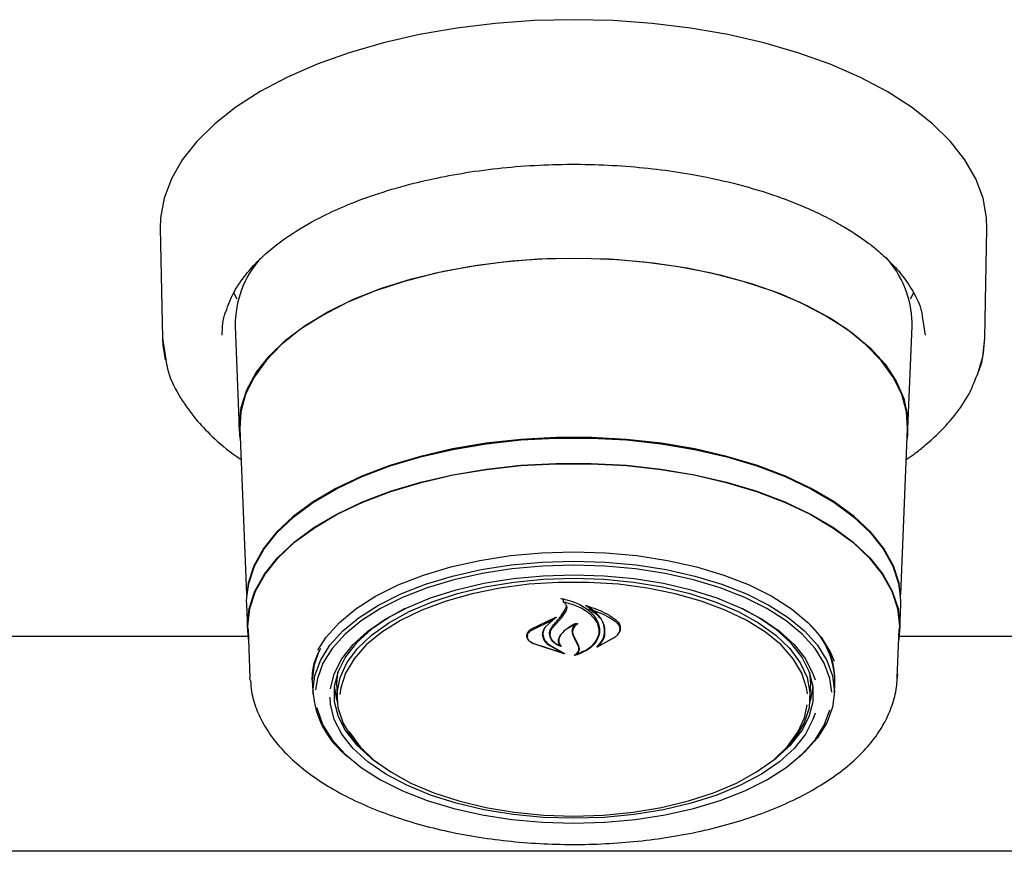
# Model space of a CAD drawing. Header units: inches. Extents: x 36 to 211, y 21 to 146.
# Tile 27 of 52: x 96.66 to 100.29, y 97.61 to 100.68. Entities that reach past the tile are written whole.
import ezdxf

# ---------------------------------------------------------------- set-up
doc = ezdxf.new("R2010")
doc.units = ezdxf.units.IN
doc.header["$LTSCALE"] = 16
doc.header["$MEASUREMENT"] = 0

msp = doc.modelspace()

# ---------------------------------------------------------------- linework, layer by layer
at = {"color": 7, "linetype": 'Continuous', "lineweight": 25}
for p, q in [((97.1756, 99.9117), (97.1838, 99.5068)), ((100.2197, 99.5068), (100.2279, 99.9117)), ((99.8775, 99.7817), (99.8749, 99.7795)), ((97.4598, 99.6499), (97.4453, 99.6767)), ((99.9582, 99.6767), (99.9441, 99.6505)), ((99.9899, 99.579), (99.9993, 99.5179)), ((97.452, 99.5511), (97.4673, 99.1728)), ((99.9362, 99.1728), (99.9515, 99.5511)), ((99.9515, 99.5511), (99.9518, 99.5637)), ((97.1838, 99.5068), (97.1966, 99.4279)), ((97.4695, 99.1724), (97.4942, 98.5602)), ((99.9094, 98.5602), (99.934, 99.1724)), ((97.4934, 98.5239), (97.4972, 98.4304)), ((98.6632, 98.5416), (98.6632, 98.5322)), ((99.9063, 98.4304), (99.9101, 98.5239)), ((98.6559, 98.4811), (98.6734, 98.508)), ((98.6577, 98.4748), (98.6753, 98.5004)), ((98.6734, 98.508), (98.6752, 98.5175)), ((98.7592, 98.5132), (98.7592, 98.5055)), ((98.5435, 98.4313), (98.6356, 98.4756)), ((98.545, 98.4269), (98.6229, 98.4645)), ((98.6241, 98.4635), (98.5963, 98.4389)), ((98.6367, 98.4745), (98.6244, 98.4655)), ((98.6244, 98.4639), (98.6244, 98.4691)), ((98.6255, 98.4384), (98.6577, 98.4748)), ((97.4995, 98.4305), (97.5067, 98.2519)), ((98.5881, 98.4138), (98.5881, 98.4211)), ((98.6149, 98.4154), (98.6149, 98.4131)), ((98.7074, 98.3924), (98.6985, 98.4121)), ((98.7093, 98.3918), (98.7004, 98.4104)), ((98.7954, 98.4248), (98.7954, 98.4278)), ((98.872, 98.432), (98.872, 98.4358)), ((99.8968, 98.2519), (99.904, 98.4305)), ((97.4993, 98.4048), (96.2289, 98.4048)), ((98.5309, 98.4075), (98.5309, 98.4051)), ((98.6667, 98.3409), (98.5515, 98.3783)), ((98.6583, 98.3448), (98.5527, 98.3784)), ((98.7191, 98.3692), (98.7074, 98.3924)), ((98.721, 98.3696), (98.7093, 98.3918)), ((98.8565, 98.4039), (98.7883, 98.365)), ((98.855, 98.4025), (98.7951, 98.3691)), ((102.9097, 98.4048), (99.9042, 98.4048)), ((98.615, 98.3702), (98.6593, 98.3458)), ((98.6164, 98.3712), (98.6676, 98.3419)), ((98.6507, 98.3715), (98.6507, 98.3716)), ((98.721, 98.3601), (98.721, 98.3713)), ((98.7936, 98.3697), (98.7936, 98.3695)), ((97.8268, 98.2317), (97.8305, 98.2724)), ((97.5072, 98.2431), (97.5067, 98.2519)), ((97.7365, 98.245), (97.7367, 98.2548)), ((97.7376, 98.2337), (97.7374, 98.2434)), ((97.7376, 98.2337), (97.7393, 98.1917)), ((97.8269, 98.2229), (97.8268, 98.2317)), ((99.6643, 98.1917), (99.666, 98.2337)), ((99.8971, 98.264), (99.8968, 98.2519)), ((97.8269, 98.2229), (97.8289, 98.1745)), ((99.5746, 98.1745), (99.5766, 98.2229)), ((102.9687, 97.6114), (67.4348, 97.6114))]:
    msp.add_line(p, q, dxfattribs=at)
at = {"color": 7, "linetype": 'Continuous', "lineweight": 25, "flags": 128}
for points in [[(100.2279, 99.9117), (100.2267, 99.9506), (100.2137, 100.0233), (100.187, 100.095), (100.1467, 100.1651), (100.0932, 100.2329), (100.0269, 100.2979), (99.9486, 100.3594), (99.8589, 100.4169), (99.7586, 100.4699), (99.6486, 100.5178), (99.5301, 100.5603), (99.4039, 100.5969), (99.2713, 100.6273), (99.1335, 100.6513), (98.9918, 100.6685), (98.8475, 100.679), (98.7018, 100.6824), (98.5561, 100.679), (98.4117, 100.6685), (98.27, 100.6513), (98.1322, 100.6273), (97.9996, 100.5969), (97.8735, 100.5603), (97.7549, 100.5178), (97.6449, 100.4699), (97.5446, 100.4169), (97.4549, 100.3594), (97.3766, 100.2979), (97.3104, 100.2329), (97.2568, 100.1651), (97.2165, 100.095), (97.1898, 100.0233), (97.1768, 99.9506), (97.1756, 99.9117)], [(97.4709, 99.1361), (97.467, 99.1852), (97.474, 99.2508), (97.4949, 99.3157), (97.5295, 99.3791), (97.5774, 99.4403), (97.638, 99.4986), (97.7106, 99.5534), (97.7945, 99.604), (97.8887, 99.6498), (97.992, 99.6904), (98.1035, 99.7253), (98.2217, 99.754), (98.3453, 99.7763), (98.473, 99.7919), (98.6032, 99.8006), (98.7346, 99.8024), (98.8656, 99.7971), (98.9948, 99.785), (99.1206, 99.766), (99.2417, 99.7404), (99.3567, 99.7086), (99.4642, 99.6708), (99.5631, 99.6275), (99.6523, 99.5793), (99.7307, 99.5265), (99.7974, 99.4699), (99.8517, 99.41), (99.893, 99.3477), (99.9208, 99.2834), (99.9347, 99.2181), (99.9347, 99.1524), (99.9326, 99.1361)], [(98.7018, 99.8011), (98.5707, 99.7976), (98.4412, 99.7871), (98.3146, 99.7699), (98.1925, 99.746), (98.076, 99.7157), (97.9667, 99.6795), (97.8657, 99.6376), (97.7742, 99.5906), (97.6932, 99.539), (97.6236, 99.4834), (97.5662, 99.4244), (97.5217, 99.3627), (97.4906, 99.299), (97.4731, 99.234), (97.4695, 99.1724)], [(99.934, 99.1724), (99.9304, 99.234), (99.913, 99.299), (99.8818, 99.3627), (99.8373, 99.4244), (99.7799, 99.4834), (99.7103, 99.539), (99.6293, 99.5906), (99.5378, 99.6376), (99.4368, 99.6795), (99.3275, 99.7157), (99.2111, 99.746), (99.0889, 99.7699), (98.9623, 99.7871), (98.8328, 99.7976), (98.7018, 99.8011)], [(97.1838, 99.5068), (97.1852, 99.4811), (97.1941, 99.426)], [(100.1924, 99.371), (100.212, 99.4379), (100.2197, 99.5068)], [(99.9101, 98.5239), (99.9103, 98.5361), (99.9032, 98.6014), (99.8821, 98.666), (99.8471, 98.7291), (99.7986, 98.7898), (99.7373, 98.8476), (99.6639, 98.9018), (99.5792, 98.9517), (99.4842, 98.9967), (99.38, 99.0363), (99.2679, 99.07), (99.1491, 99.0975), (99.0251, 99.1184), (98.8973, 99.1324), (98.7672, 99.1395), (98.6363, 99.1395), (98.5062, 99.1324), (98.3784, 99.1184), (98.2544, 99.0975), (98.1357, 99.07), (98.0235, 99.0363), (97.9193, 98.9967), (97.8243, 98.9517), (97.7396, 98.9018), (97.6662, 98.8476), (97.6049, 98.7898), (97.5565, 98.7291), (97.5214, 98.666), (97.5003, 98.6014), (97.4932, 98.5361), (97.4934, 98.5239)], [(97.4957, 98.5497), (97.5025, 98.6005), (97.5236, 98.6649), (97.5586, 98.7279), (97.6069, 98.7885), (97.6681, 98.8462), (97.7414, 98.9003), (97.826, 98.9501), (97.9208, 98.995), (98.0248, 99.0345), (98.1367, 99.0682), (98.2552, 99.0956), (98.379, 99.1165), (98.5066, 99.1305), (98.6364, 99.1376), (98.7671, 99.1376), (98.8969, 99.1305), (99.0245, 99.1165), (99.1483, 99.0956), (99.2668, 99.0682), (99.3787, 99.0345), (99.4827, 98.995), (99.5776, 98.9501), (99.6621, 98.9003), (99.7354, 98.8462), (99.7966, 98.7885), (99.845, 98.7279), (99.8799, 98.6649), (99.901, 98.6005), (99.9076, 98.5533)], [(97.501, 98.3933), (97.497, 98.4426), (97.504, 98.5077), (97.5251, 98.5721), (97.56, 98.6349), (97.6083, 98.6955), (97.6694, 98.7531), (97.7426, 98.8071), (97.8271, 98.8568), (97.9218, 98.9017), (98.0256, 98.9412), (98.1374, 98.9748), (98.2558, 99.0022), (98.3794, 99.023), (98.5068, 99.037), (98.6365, 99.0441), (98.767, 99.0441), (98.8967, 99.037), (99.0241, 99.023), (99.1477, 99.0022), (99.2661, 98.9748), (99.3779, 98.9412), (99.4817, 98.9017), (99.5764, 98.8568), (99.6609, 98.8071), (99.7341, 98.7531), (99.7952, 98.6955), (99.8435, 98.6349), (99.8784, 98.5721), (99.8995, 98.5077), (99.9065, 98.4426), (99.9025, 98.3933)], [(97.4995, 98.4305), (97.4993, 98.4426), (97.5063, 98.5076), (97.5274, 98.5718), (97.5622, 98.6346), (97.6104, 98.695), (97.6714, 98.7525), (97.7445, 98.8064), (97.8287, 98.8561), (97.9233, 98.9008), (98.0269, 98.9402), (98.1385, 98.9738), (98.2567, 99.0011), (98.3801, 99.0219), (98.5072, 99.0359), (98.6367, 99.0429), (98.7669, 99.0429), (98.8963, 99.0359), (99.0235, 99.0219), (99.1468, 99.0011), (99.265, 98.9738), (99.3766, 98.9402), (99.4802, 98.9008), (99.5748, 98.8561), (99.6591, 98.8064), (99.7321, 98.7525), (99.7931, 98.695), (99.8413, 98.6346), (99.8761, 98.5718), (99.8972, 98.5076), (99.9043, 98.4426), (99.904, 98.4305)], [(97.7573, 98.354), (97.7884, 98.4025), (97.8368, 98.4562), (97.8978, 98.5067), (97.9706, 98.5531), (98.054, 98.5949), (98.1468, 98.6312), (98.2478, 98.6617), (98.3554, 98.6859), (98.468, 98.7035), (98.584, 98.7141), (98.7018, 98.7177), (98.8195, 98.7141), (98.9355, 98.7035), (99.0482, 98.6859), (99.1557, 98.6617), (99.2567, 98.6312), (99.3495, 98.5949), (99.4329, 98.5531), (99.5057, 98.5067), (99.5667, 98.4562), (99.6151, 98.4025), (99.6502, 98.3461), (99.6638, 98.314)], [(97.7391, 98.2014), (97.7461, 98.2595), (97.767, 98.3166), (97.8016, 98.3721), (97.8493, 98.4251), (97.9095, 98.4749), (97.9812, 98.5206), (98.0634, 98.5617), (98.1549, 98.5976), (98.2544, 98.6277), (98.3604, 98.6515), (98.4714, 98.6688), (98.5857, 98.6793), (98.7018, 98.6828), (98.8178, 98.6793), (98.9321, 98.6688), (99.0431, 98.6515), (99.1491, 98.6277), (99.2486, 98.5976), (99.3401, 98.5617), (99.4223, 98.5206), (99.494, 98.4749), (99.5542, 98.4251), (99.6019, 98.3721), (99.6365, 98.3166), (99.6574, 98.2595), (99.6645, 98.2014), (99.6574, 98.1434), (99.6365, 98.0863), (99.6019, 98.0308), (99.5542, 97.9778), (99.5345, 97.96)], [(98.7018, 98.6683), (98.5869, 98.6648), (98.4737, 98.6545), (98.3638, 98.6374), (98.2588, 98.6137), (98.1603, 98.584), (98.0697, 98.5485), (97.9883, 98.5078), (97.9173, 98.4625), (97.8578, 98.4132), (97.8106, 98.3608), (97.7763, 98.3058), (97.7556, 98.2492), (97.7492, 98.2078)], [(99.6548, 98.1997), (99.6479, 98.2492), (99.6272, 98.3058), (99.5929, 98.3608), (99.5457, 98.4132), (99.4862, 98.4625), (99.4152, 98.5078), (99.3338, 98.5485), (99.2432, 98.584), (99.1447, 98.6137), (99.0397, 98.6374), (98.9299, 98.6545), (98.8166, 98.6648), (98.7018, 98.6683)], [(97.804, 98.2113), (97.804, 98.2113), (97.8181, 98.2674), (97.8462, 98.3221), (97.8878, 98.3746), (97.9422, 98.4241), (98.0086, 98.4698), (98.086, 98.511), (98.173, 98.547), (98.2684, 98.5772), (98.3706, 98.6013), (98.478, 98.6187), (98.589, 98.6293), (98.7018, 98.6329)], [(98.7018, 98.6329), (98.8145, 98.6293), (98.9255, 98.6187), (99.0329, 98.6013), (99.1351, 98.5772), (99.2305, 98.547), (99.3175, 98.511), (99.3949, 98.4698), (99.4613, 98.4241), (99.5157, 98.3746), (99.5573, 98.3221), (99.5854, 98.2674), (99.5929, 98.2443)], [(97.9383, 97.9716), (97.9277, 97.9814), (97.8824, 98.0326), (97.8506, 98.0862), (97.8327, 98.1414), (97.8292, 98.1973), (97.8399, 98.253), (97.8648, 98.3075), (97.9034, 98.36), (97.9552, 98.4096), (98.0192, 98.4555), (98.0944, 98.4969), (98.1796, 98.5332), (98.2733, 98.5637), (98.3741, 98.588), (98.4803, 98.6056), (98.5901, 98.6163), (98.7018, 98.6199)], [(99.5647, 98.1933), (99.5616, 98.2151), (99.5439, 98.2698), (99.5124, 98.3228), (99.4676, 98.3734), (99.4102, 98.4208), (99.3412, 98.464), (99.2617, 98.5025), (99.173, 98.5356), (99.0766, 98.5628), (98.974, 98.5836), (98.8669, 98.5976), (98.7571, 98.6047), (98.6464, 98.6047), (98.5366, 98.5976), (98.4296, 98.5836), (98.327, 98.5628), (98.2305, 98.5356), (98.1418, 98.5025), (98.0623, 98.464), (97.9933, 98.4208), (97.9359, 98.3734), (97.8911, 98.3228), (97.8596, 98.2698), (97.8419, 98.2151), (97.8385, 98.1901)], [(98.7018, 98.6199), (98.8134, 98.6163), (98.9232, 98.6056), (99.0294, 98.588), (99.1302, 98.5637), (99.2239, 98.5332), (99.3091, 98.4969), (99.3843, 98.4555), (99.4483, 98.4096), (99.5001, 98.36), (99.5387, 98.3075), (99.5636, 98.253), (99.5744, 98.1973), (99.5708, 98.1414), (99.5529, 98.0862), (99.5211, 98.0326), (99.4758, 97.9814), (99.4652, 97.9716)], [(98.079, 98.5077), (98.0194, 98.4751), (97.954, 98.4301), (97.9004, 98.3813), (97.8595, 98.3296), (97.8318, 98.2758), (97.8179, 98.2206), (97.8179, 98.165), (97.8318, 98.1098), (97.8595, 98.056), (97.9004, 98.0043), (97.954, 97.9555), (97.983, 97.9341)], [(99.4205, 97.9341), (99.4495, 97.9555), (99.5031, 98.0043), (99.544, 98.056), (99.5717, 98.1098), (99.5856, 98.165), (99.5856, 98.2206), (99.5717, 98.2758), (99.544, 98.3296), (99.5031, 98.3813), (99.4495, 98.4301), (99.3842, 98.4751), (99.3245, 98.5077)], [(97.7374, 98.2434), (97.7444, 98.3015), (97.7623, 98.3523)], [(99.573, 98.2724), (99.5768, 98.2317), (99.5766, 98.2229)], [(97.8181, 98.2221), (97.8247, 98.1781), (97.8299, 98.1604)], [(99.5736, 98.1604), (99.5788, 98.1781), (99.5855, 98.2221)], [(99.5929, 98.1217), (99.5854, 98.0988), (99.5573, 98.0441), (99.5157, 97.9916), (99.4613, 97.9421), (99.3949, 97.8964), (99.3175, 97.8552), (99.2305, 97.8192), (99.1351, 97.789), (99.0329, 97.7649), (98.9255, 97.7475), (98.8145, 97.7369), (98.7018, 97.7333), (98.589, 97.7369), (98.478, 97.7475), (98.3706, 97.7649), (98.2684, 97.789), (98.173, 97.8192), (98.086, 97.8552), (98.0086, 97.8964), (97.9422, 97.9421), (97.8878, 97.9916), (97.8462, 98.0441), (97.8181, 98.0988), (97.804, 98.1549), (97.8022, 98.1803)], [(97.7536, 98.1431), (97.7556, 98.1343), (97.7763, 98.0777), (97.8106, 98.0228), (97.8578, 97.9703), (97.9173, 97.921), (97.9883, 97.8757), (98.0697, 97.835), (98.1603, 97.7996), (98.2588, 97.7698), (98.3638, 97.7462), (98.4737, 97.729), (98.5869, 97.7187), (98.7018, 97.7152), (98.8166, 97.7187), (98.9299, 97.729), (99.0397, 97.7462), (99.1447, 97.7698), (99.2432, 97.7996), (99.3338, 97.835), (99.4152, 97.8757), (99.4862, 97.921), (99.5457, 97.9703), (99.5929, 98.0228), (99.6272, 98.0777), (99.6479, 98.1341)], [(98.7018, 97.7417), (98.8122, 97.7453), (98.9209, 97.7559), (99.0259, 97.7733), (99.1257, 97.7973), (99.2184, 97.8275), (99.3027, 97.8634), (99.3771, 97.9044), (99.4405, 97.9498), (99.4917, 97.9988), (99.5299, 98.0508), (99.5545, 98.1047), (99.5645, 98.1521)], [(97.8716, 98.0542), (97.8736, 98.0508), (97.9119, 97.9988), (97.9631, 97.9498), (98.0264, 97.9044), (98.1008, 97.8634), (98.1851, 97.8275), (98.2779, 97.7973), (98.3776, 97.7733), (98.4826, 97.7559), (98.5913, 97.7453), (98.7018, 97.7417)]]:
    msp.add_lwpolyline(points, dxfattribs=at)
at = {"color": 7, "linetype": 'Continuous', "lineweight": 25}
for centre, radius, start, end in [((97.8266, 99.5536), 0.3746, 138.5418, 180.3801), ((99.5718, 99.5512), 0.3802, 1.8781, 41.9873), ((95.8587, 100.7949), 3.6302, 319.6121, 320.4034), ((99.3714, 98.2354), 0.2946, 359.6602, 46.9), ((99.3951, 98.243), 0.2715, 354.1103, 39.3387), ((98.0703, 98.2239), 0.332, 183.8865, 232.6751)]:
    msp.add_arc(centre, radius, start, end, dxfattribs=at)
for points, knots in [([(97.4173, 99.6032), (97.4262, 99.6276), (97.4429, 99.6737), (97.4865, 99.7377), (97.5501, 99.8083), (97.6398, 99.8808), (97.7509, 99.9461), (97.8589, 99.9963), (97.9687, 100.038), (98.0878, 100.0736), (98.2122, 100.1022), (98.3374, 100.1239), (98.4708, 100.1395), (98.6077, 100.148), (98.7441, 100.1493), (98.8782, 100.1437), (99.0086, 100.1314), (99.1477, 100.111), (99.2922, 100.0803), (99.4342, 100.0386), (99.5467, 99.9955), (99.6313, 99.9558), (99.6931, 99.9222), (99.744, 99.8906), (99.7866, 99.8606), (99.8273, 99.8285), (99.8703, 99.7894), (99.9161, 99.7388), (99.9576, 99.6762), (99.9846, 99.6214), (99.9888, 99.5875), (99.9899, 99.579)], [0, 0, 0, 0, 0.04237, 0.079883, 0.111886, 0.167881, 0.216266, 0.248876, 0.285468, 0.326042, 0.359095, 0.394389, 0.431301, 0.467878, 0.503976, 0.539591, 0.574723, 0.609371, 0.654798, 0.699325, 0.740282, 0.767551, 0.791857, 0.813203, 0.832556, 0.85076, 0.875177, 0.905781, 0.942548, 0.985461, 1, 1, 1, 1]), ([(97.4042, 99.518), (97.4047, 99.5459), (97.4051, 99.5743), (97.4171, 99.6028), (97.4173, 99.6032)], [0, 0, 0, 0, 0.985515, 1, 1, 1, 1]), ([(100.1888, 99.3647), (100.1935, 99.375), (100.2147, 99.4214), (100.2175, 99.4694), (100.2197, 99.5068)], [0, 0, 0, 0, 0.222204, 1, 1, 1, 1]), ([(97.1966, 99.4279), (97.1981, 99.4165), (97.204, 99.3715), (97.2397, 99.3003), (97.2936, 99.2197), (97.361, 99.1475), (97.4198, 99.0947), (97.4638, 99.0655), (97.474, 99.0587)], [0, 0, 0, 0, 0.083425, 0.326632, 0.538254, 0.718944, 0.93445, 1, 1, 1, 1]), ([(99.9294, 99.0577), (99.9392, 99.0645), (99.9645, 99.0821), (100.0066, 99.1161), (100.0589, 99.1637), (100.1142, 99.2262), (100.1621, 99.2945), (100.1806, 99.3432), (100.1888, 99.3647)], [0, 0, 0, 0, 0.076649, 0.198282, 0.360641, 0.563843, 0.807999, 1, 1, 1, 1]), ([(98.6556, 98.5441), (98.6555, 98.5441), (98.6553, 98.5442), (98.6552, 98.5445), (98.6552, 98.5447), (98.6552, 98.5449), (98.6554, 98.5451), (98.6557, 98.5452), (98.6561, 98.5453), (98.6563, 98.5453), (98.6564, 98.5453), (98.6564, 98.5453)], [0, 0, 0, 0, 0.122958, 0.245848, 0.370364, 0.495902, 0.620786, 0.743612, 0.86394, 0.982468, 1, 1, 1, 1]), ([(98.6632, 98.5392), (98.6631, 98.5393), (98.6613, 98.5413), (98.6584, 98.5427), (98.6556, 98.5441)], [0, 0, 0, 0, 0.049887, 1, 1, 1, 1]), ([(98.6564, 98.5453), (98.6747, 98.5407), (98.7131, 98.531), (98.7594, 98.5026), (98.782, 98.4765), (98.7893, 98.4617), (98.7902, 98.4598)], [0, 0, 0, 0, 0.296384, 0.623257, 0.953009, 1, 1, 1, 1]), ([(98.6645, 98.5328), (98.6644, 98.5328), (98.6642, 98.5328), (98.6639, 98.5328), (98.6636, 98.5327), (98.6634, 98.5325), (98.6632, 98.5323), (98.6632, 98.5321), (98.6633, 98.5319), (98.6634, 98.5318), (98.6635, 98.5317)], [0, 0, 0, 0, 0.125682, 0.251371, 0.377027, 0.503505, 0.631368, 0.760594, 0.890567, 1, 1, 1, 1]), ([(98.6753, 98.5004), (98.6764, 98.5039), (98.6787, 98.511), (98.6746, 98.5218), (98.6682, 98.5285), (98.6639, 98.5315), (98.6635, 98.5317)], [0, 0, 0, 0, 0.322031, 0.64419, 0.966616, 1, 1, 1, 1]), ([(98.6645, 98.5328), (98.6828, 98.5278), (98.7205, 98.5176), (98.765, 98.4898), (98.7806, 98.4663), (98.7882, 98.4548)], [0, 0, 0, 0, 0.321882, 0.666054, 1, 1, 1, 1]), ([(98.7471, 98.5178), (98.747, 98.5179), (98.7469, 98.518), (98.7467, 98.5182), (98.7467, 98.5184), (98.7468, 98.5186), (98.747, 98.5188), (98.7473, 98.519), (98.7476, 98.519), (98.7479, 98.519), (98.7481, 98.519), (98.7481, 98.519)], [0, 0, 0, 0, 0.1174, 0.234738, 0.353577, 0.473635, 0.593524, 0.711905, 0.828134, 0.942556, 1, 1, 1, 1]), ([(98.8145, 98.4093), (98.8155, 98.4224), (98.8175, 98.4486), (98.794, 98.4863), (98.7659, 98.508), (98.7485, 98.5171), (98.7471, 98.5178)], [0, 0, 0, 0, 0.3243466, 0.6486972, 0.9725877, 1, 1, 1, 1]), ([(98.7481, 98.519), (98.7742, 98.5102), (98.8151, 98.4964), (98.8455, 98.4749), (98.8565, 98.4671)], [0, 0, 0, 0, 0.635991, 1, 1, 1, 1]), ([(98.7606, 98.5061), (98.7605, 98.5061), (98.7603, 98.5062), (98.7599, 98.5062), (98.7596, 98.5061), (98.7594, 98.5059), (98.7592, 98.5058), (98.7591, 98.5055), (98.7592, 98.5053), (98.7593, 98.5052), (98.7594, 98.5051), (98.7595, 98.5051)], [0, 0, 0, 0, 0.116355, 0.232718, 0.349012, 0.465942, 0.584001, 0.703207, 0.823076, 0.942819, 1, 1, 1, 1]), ([(98.8165, 98.407), (98.8174, 98.4195), (98.8194, 98.4445), (98.7977, 98.4793), (98.7716, 98.4969), (98.7595, 98.5051)], [0, 0, 0, 0, 0.3488037, 0.6976545, 1, 1, 1, 1]), ([(98.7606, 98.5061), (98.7859, 98.497), (98.8211, 98.4844), (98.8475, 98.4661), (98.855, 98.4609)], [0, 0, 0, 0, 0.718758, 1, 1, 1, 1]), ([(98.6241, 98.4635), (98.6242, 98.4636), (98.6243, 98.4637), (98.6244, 98.4639), (98.6244, 98.4641), (98.6242, 98.4643), (98.624, 98.4644), (98.6237, 98.4645), (98.6233, 98.4646), (98.6231, 98.4645), (98.6229, 98.4645), (98.6229, 98.4645)], [0, 0, 0, 0, 0.118329, 0.236631, 0.355578, 0.474929, 0.59401, 0.712266, 0.829512, 0.946013, 1, 1, 1, 1]), ([(98.6356, 98.4756), (98.6357, 98.4756), (98.6359, 98.4757), (98.6363, 98.4757), (98.6366, 98.4756), (98.6368, 98.4755), (98.637, 98.4753), (98.6371, 98.4751), (98.6371, 98.4748), (98.6369, 98.4746), (98.6368, 98.4746), (98.6367, 98.4745)], [0, 0, 0, 0, 0.113231, 0.226474, 0.339585, 0.453555, 0.569121, 0.686353, 0.8046, 0.922734, 1, 1, 1, 1]), ([(98.7144, 98.4521), (98.7005, 98.4457), (98.6755, 98.4341), (98.66, 98.4178), (98.6531, 98.4106)], [0, 0, 0, 0, 0.554435, 1, 1, 1, 1]), ([(98.7067, 98.4514), (98.6934, 98.444), (98.6726, 98.4324), (98.6596, 98.4174), (98.6549, 98.412)], [0, 0, 0, 0, 0.641489, 1, 1, 1, 1]), ([(98.6985, 98.4121), (98.6974, 98.4181), (98.6952, 98.4301), (98.7017, 98.4432), (98.7073, 98.4496), (98.7082, 98.4506)], [0, 0, 0, 0, 0.456278, 0.912535, 1, 1, 1, 1]), ([(98.7004, 98.4104), (98.6994, 98.4159), (98.6972, 98.427), (98.7045, 98.4412), (98.7127, 98.4486), (98.7157, 98.4513)], [0, 0, 0, 0, 0.387704, 0.775509, 1, 1, 1, 1]), ([(98.7082, 98.4506), (98.7082, 98.4506), (98.7083, 98.4508), (98.7083, 98.451), (98.7082, 98.4512), (98.708, 98.4514), (98.7077, 98.4515), (98.7074, 98.4516), (98.707, 98.4515), (98.7068, 98.4515), (98.7067, 98.4514)], [0, 0, 0, 0, 0.125277, 0.25053, 0.376217, 0.501413, 0.625215, 0.747359, 0.868327, 1, 1, 1, 1]), ([(98.7144, 98.4521), (98.7145, 98.4522), (98.7147, 98.4522), (98.7151, 98.4522), (98.7154, 98.4522), (98.7157, 98.4521), (98.7159, 98.4519), (98.716, 98.4517), (98.716, 98.4515), (98.7159, 98.4513), (98.7158, 98.4513), (98.7157, 98.4513)], [0, 0, 0, 0, 0.119189, 0.238395, 0.35727, 0.476272, 0.595953, 0.716576, 0.837999, 0.959726, 1, 1, 1, 1]), ([(98.7882, 98.4548), (98.7922, 98.4429), (98.7976, 98.4268), (98.7938, 98.4108), (98.7928, 98.4066)], [0, 0, 0, 0, 0.736127, 1, 1, 1, 1]), ([(98.7902, 98.4598), (98.7942, 98.4471), (98.7997, 98.4299), (98.7958, 98.4128), (98.7948, 98.4084)], [0, 0, 0, 0, 0.73988, 1, 1, 1, 1]), ([(98.855, 98.4609), (98.8597, 98.4566), (98.8693, 98.4479), (98.8733, 98.4321), (98.8694, 98.4161), (98.8598, 98.407), (98.855, 98.4025)], [0, 0, 0, 0, 0.249256, 0.498559, 0.748955, 1, 1, 1, 1]), ([(98.8565, 98.4671), (98.8614, 98.4624), (98.8713, 98.453), (98.8754, 98.4359), (98.8713, 98.4186), (98.8614, 98.4088), (98.8565, 98.4039)], [0, 0, 0, 0, 0.249695, 0.499307, 0.750821, 1, 1, 1, 1]), ([(98.5515, 98.3783), (98.5467, 98.3813), (98.5371, 98.3872), (98.5295, 98.399), (98.5281, 98.4113), (98.533, 98.4227), (98.5402, 98.4286), (98.5435, 98.4313)], [0, 0, 0, 0, 0.206317, 0.412583, 0.61997, 0.827569, 1, 1, 1, 1]), ([(98.5527, 98.3784), (98.5481, 98.381), (98.5389, 98.3864), (98.5315, 98.3971), (98.5302, 98.4085), (98.5348, 98.419), (98.5418, 98.4244), (98.545, 98.4269)], [0, 0, 0, 0, 0.2056594, 0.4113966, 0.6177773, 0.8242817, 1, 1, 1, 1]), ([(98.5963, 98.4389), (98.5921, 98.4319), (98.5866, 98.423), (98.5862, 98.4136), (98.5861, 98.4115)], [0, 0, 0, 0, 0.775744, 1, 1, 1, 1]), ([(98.5861, 98.4115), (98.5872, 98.405), (98.5894, 98.3919), (98.6024, 98.3782), (98.6125, 98.3718), (98.615, 98.3702)], [0, 0, 0, 0, 0.427058, 0.854256, 1, 1, 1, 1]), ([(98.5981, 98.4421), (98.5939, 98.4349), (98.5886, 98.4257), (98.5882, 98.416), (98.5881, 98.4138)], [0, 0, 0, 0, 0.779129, 1, 1, 1, 1]), ([(98.5881, 98.4138), (98.5892, 98.4071), (98.5913, 98.3936), (98.6042, 98.3794), (98.614, 98.3728), (98.6164, 98.3712)], [0, 0, 0, 0, 0.429095, 0.858259, 1, 1, 1, 1]), ([(98.654, 98.3674), (98.6469, 98.371), (98.6317, 98.3785), (98.617, 98.3951), (98.6112, 98.4143), (98.6149, 98.4308), (98.6215, 98.4397), (98.6237, 98.4427)], [0, 0, 0, 0, 0.1990292, 0.4256165, 0.654006, 0.8841002, 1, 1, 1, 1]), ([(98.6491, 98.3711), (98.6426, 98.3747), (98.6288, 98.3824), (98.6166, 98.3985), (98.6134, 98.4166), (98.6186, 98.4302), (98.6243, 98.437), (98.6255, 98.4384)], [0, 0, 0, 0, 0.2112722, 0.4520563, 0.6939002, 0.9365841, 1, 1, 1, 1]), ([(98.6531, 98.4106), (98.6499, 98.4054), (98.6436, 98.3952), (98.645, 98.3815), (98.6493, 98.374), (98.6506, 98.3717)], [0, 0, 0, 0, 0.4078277, 0.815767, 1, 1, 1, 1]), ([(98.6549, 98.412), (98.6518, 98.4068), (98.6456, 98.3962), (98.6471, 98.3806), (98.653, 98.3719), (98.6554, 98.3682)], [0, 0, 0, 0, 0.368991, 0.737957, 1, 1, 1, 1]), ([(98.7948, 98.4084), (98.7897, 98.3971), (98.7797, 98.3745), (98.7459, 98.3488), (98.7173, 98.3385), (98.7048, 98.334)], [0, 0, 0, 0, 0.359986, 0.720088, 1, 1, 1, 1]), ([(98.7928, 98.4066), (98.7878, 98.396), (98.7779, 98.3748), (98.7468, 98.3523), (98.7223, 98.3429), (98.7131, 98.3394)], [0, 0, 0, 0, 0.384901, 0.76993, 1, 1, 1, 1]), ([(98.787, 98.3658), (98.7956, 98.375), (98.8083, 98.3886), (98.813, 98.4041), (98.8145, 98.4093)], [0, 0, 0, 0, 0.670266, 1, 1, 1, 1]), ([(98.7937, 98.3698), (98.8016, 98.379), (98.8118, 98.3908), (98.8156, 98.4039), (98.8165, 98.407)], [0, 0, 0, 0, 0.76638, 1, 1, 1, 1]), ([(97.7365, 98.2457), (97.7368, 98.2545), (97.7379, 98.281), (97.7463, 98.3197), (97.7615, 98.3491), (97.7678, 98.3611)], [0, 0, 0, 0, 0.229318, 0.68553, 1, 1, 1, 1]), ([(98.6491, 98.3711), (98.6492, 98.371), (98.6494, 98.371), (98.6497, 98.3709), (98.65, 98.371), (98.6503, 98.3711), (98.6505, 98.3712), (98.6507, 98.3714), (98.6507, 98.3716), (98.6506, 98.3717), (98.6506, 98.3717)], [0, 0, 0, 0, 0.128671, 0.257359, 0.385695, 0.513899, 0.642393, 0.771469, 0.901171, 1, 1, 1, 1]), ([(98.6554, 98.3682), (98.6555, 98.3681), (98.6556, 98.368), (98.6555, 98.3678), (98.6554, 98.3676), (98.6552, 98.3675), (98.6549, 98.3674), (98.6546, 98.3673), (98.6542, 98.3674), (98.6541, 98.3674), (98.654, 98.3674)], [0, 0, 0, 0, 0.130327, 0.260648, 0.391015, 0.52077, 0.649482, 0.777186, 0.904362, 1, 1, 1, 1]), ([(98.6676, 98.3419), (98.6676, 98.3419), (98.6678, 98.3418), (98.6679, 98.3416), (98.6679, 98.3414), (98.6678, 98.3412), (98.6676, 98.341), (98.6673, 98.3409), (98.667, 98.3408), (98.6668, 98.3409), (98.6667, 98.3409)], [0, 0, 0, 0, 0.125303, 0.250585, 0.376363, 0.502348, 0.627958, 0.752778, 0.876747, 1, 1, 1, 1]), ([(98.7036, 98.335), (98.7064, 98.3369), (98.7136, 98.3417), (98.7203, 98.3515), (98.7218, 98.3615), (98.7198, 98.3673), (98.7191, 98.3692)], [0, 0, 0, 0, 0.205998, 0.524653, 0.8451, 1, 1, 1, 1]), ([(98.7118, 98.3403), (98.7145, 98.3428), (98.7207, 98.3487), (98.7242, 98.3591), (98.722, 98.3663), (98.721, 98.3696)], [0, 0, 0, 0, 0.292797, 0.676008, 1, 1, 1, 1]), ([(98.7883, 98.365), (98.7882, 98.365), (98.788, 98.3649), (98.7877, 98.3649), (98.7874, 98.3649), (98.7871, 98.3651), (98.7869, 98.3652), (98.7868, 98.3654), (98.7868, 98.3656), (98.7869, 98.3658), (98.787, 98.3658)], [0, 0, 0, 0, 0.122784, 0.245592, 0.367887, 0.490065, 0.612785, 0.736474, 0.861145, 1, 1, 1, 1]), ([(98.7937, 98.3698), (98.7937, 98.3698), (98.7936, 98.3697), (98.7936, 98.3695), (98.7937, 98.3693), (98.7939, 98.3691), (98.7942, 98.369), (98.7945, 98.369), (98.7948, 98.369), (98.795, 98.369), (98.7951, 98.3691)], [0, 0, 0, 0, 0.12555, 0.251096, 0.376667, 0.501883, 0.626495, 0.750523, 0.874242, 1, 1, 1, 1]), ([(98.7048, 98.334), (98.7047, 98.334), (98.7044, 98.334), (98.7041, 98.334), (98.7038, 98.3341), (98.7035, 98.3342), (98.7034, 98.3344), (98.7033, 98.3346), (98.7034, 98.3348), (98.7035, 98.3349), (98.7036, 98.335), (98.7036, 98.335)], [0, 0, 0, 0, 0.11853, 0.237069, 0.355476, 0.47419, 0.593593, 0.71377, 0.83447, 0.955209, 1, 1, 1, 1]), ([(97.5087, 98.2417), (97.5096, 98.2283), (97.5117, 98.1929), (97.5291, 98.1368), (97.5589, 98.0742), (97.601, 98.0138), (97.6546, 97.9559), (97.7194, 97.9012), (97.7949, 97.8505), (97.88, 97.8042), (97.9736, 97.7629), (98.0746, 97.727), (98.1819, 97.6967), (98.2945, 97.6724), (98.4112, 97.6541), (98.5308, 97.642), (98.6521, 97.6362), (98.7738, 97.6368), (98.8948, 97.6437), (99.0139, 97.6569), (99.1298, 97.6763), (99.2414, 97.7018), (99.3475, 97.733), (99.4472, 97.7699), (99.5393, 97.8121), (99.6231, 97.8593), (99.6974, 97.9114), (99.7615, 97.968), (99.8142, 98.0285), (99.8548, 98.0922), (99.8822, 98.1581), (99.8949, 98.2137), (99.8962, 98.2469), (99.8966, 98.2576)], [0, 0, 0, 0, 0.019261, 0.050507, 0.082057, 0.114209, 0.147027, 0.180369, 0.214012, 0.247764, 0.281491, 0.315152, 0.348741, 0.382266, 0.415738, 0.449172, 0.482582, 0.515983, 0.549388, 0.582806, 0.616253, 0.649743, 0.683292, 0.716918, 0.750634, 0.784451, 0.818362, 0.852315, 0.886154, 0.919652, 0.952543, 0.984685, 1, 1, 1, 1])]:
    msp.add_open_spline(points, degree=3, knots=knots, dxfattribs=at)

doc.saveas('drawing.dxf')
